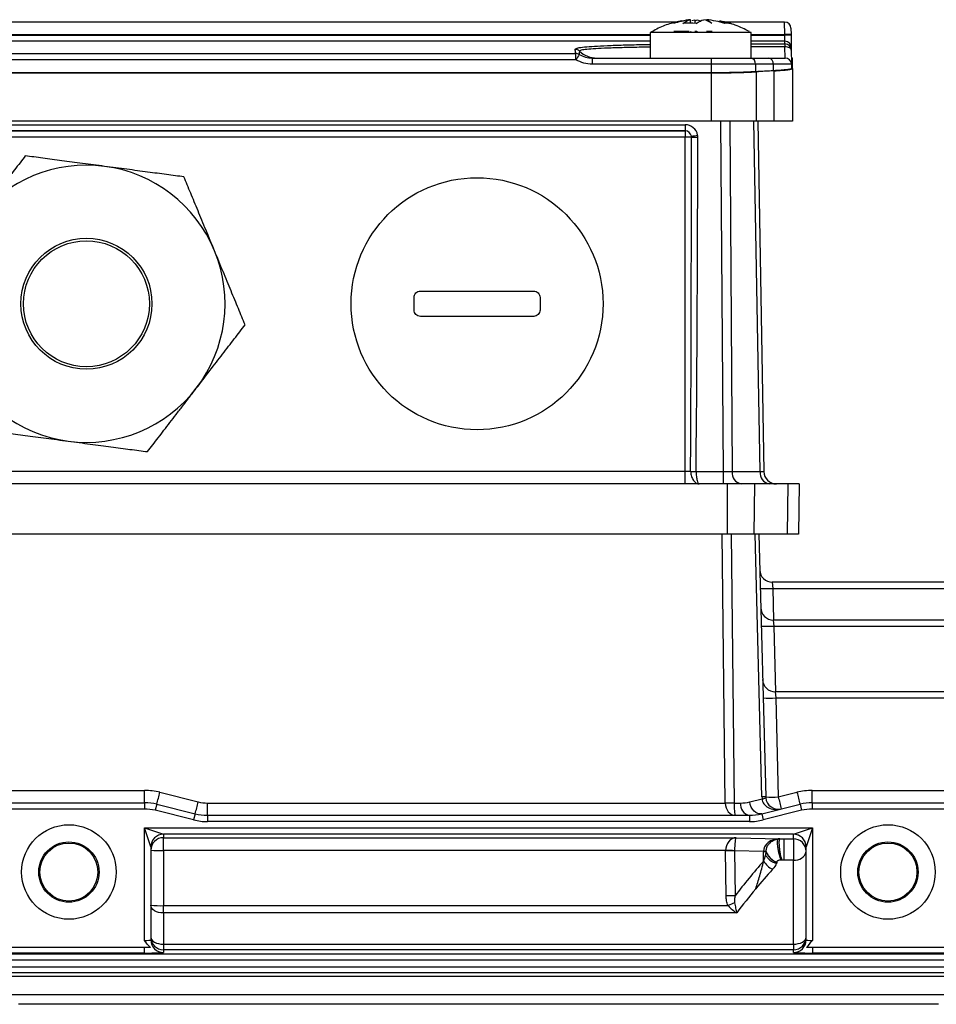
# Model space of a CAD drawing. Header units: millimetres. Extents: x -1311 to -483, y -267 to 512.
# Tile 46 of 58: x -630 to -558, y 118 to 196. Entities that reach past the tile are written whole.
import ezdxf

# ---------------------------------------------------------------- set-up
doc = ezdxf.new("R2010")
doc.units = ezdxf.units.MM

msp = doc.modelspace()

# ---------------------------------------------------------------- linework, layer by layer
at = {"color": 7, "linetype": 'Continuous', "lineweight": 25}
for p, q in [((-578.275, 195.574), (-641.14, 195.574)), ((-577.312, 195.758), (-577.914, 195.631)), ((-577.221, 195.454), (-577.221, 195.758)), ((-577.115, 195.707), (-576.872, 195.758)), ((-576.872, 195.66), (-576.651, 195.758)), ((-576.872, 195.758), (-576.872, 195.454)), ((-576.651, 195.758), (-576.405, 195.633)), ((-574.898, 195.632), (-574.06, 195.454)), ((-569.748, 195.574), (-574.508, 195.574)), ((-569.74, 194.592), (-569.748, 195.574)), ((-638.905, 194.592), (-580.405, 194.592)), ((-580.405, 194.742), (-580.405, 192.714)), ((-572.405, 194.742), (-580.405, 194.742)), ((-577.312, 194.814), (-578.53, 194.814)), ((-577.221, 194.814), (-577.156, 194.814)), ((-576.716, 194.814), (-576.872, 194.814)), ((-576.716, 194.814), (-576.651, 194.814)), ((-575.525, 194.814), (-575.938, 194.814)), ((-575.497, 194.814), (-575.525, 194.814)), ((-572.405, 192.714), (-572.405, 194.742)), ((-572.405, 194.592), (-569.74, 194.592)), ((-569.739, 194.534), (-569.74, 194.592)), ((-569.248, 195.083), (-569.24, 194.592)), ((-569.24, 194.592), (-569.239, 194.534)), ((-638.905, 194.534), (-580.405, 194.534)), ((-580.405, 194.043), (-638.905, 194.043)), ((-572.405, 194.534), (-569.739, 194.534)), ((-569.722, 194.043), (-572.405, 194.043)), ((-572.405, 193.83), (-569.718, 193.83)), ((-569.722, 194.043), (-569.739, 194.534)), ((-569.718, 193.83), (-569.722, 194.043)), ((-569.718, 193.83), (-569.718, 193.607)), ((-569.239, 194.534), (-569.222, 193.552)), ((-633.001, 193.073), (-586.308, 193.073)), ((-586.382, 193.412), (-586.209, 193.488)), ((-586.308, 192.583), (-586.308, 193.073)), ((-569.718, 193.607), (-572.405, 193.607)), ((-569.698, 192.714), (-569.718, 193.607)), ((-569.222, 193.552), (-569.218, 193.339)), ((-569.218, 193.339), (-569.2, 192.276)), ((-586.308, 192.583), (-633.001, 192.583)), ((-585.011, 192.714), (-585.011, 192.222)), ((-585.011, 192.714), (-575.569, 192.714)), ((-575.569, 192.714), (-572.418, 192.714)), ((-575.569, 192.714), (-575.569, 192.222)), ((-572.418, 192.714), (-571.004, 192.714)), ((-571.004, 192.714), (-569.698, 192.714)), ((-569.12, 192.714), (-569.207, 192.714)), ((-569.12, 191.883), (-569.12, 192.714)), ((-575.569, 191.543), (-643.741, 191.543)), ((-643.741, 191.539), (-575.569, 191.539)), ((-575.569, 192.222), (-585.011, 192.222)), ((-575.569, 192.222), (-575.569, 191.543)), ((-572.064, 192.222), (-575.569, 192.222)), ((-575.569, 191.539), (-575.569, 187.714)), ((-572.064, 192.222), (-572.057, 191.626)), ((-570.65, 192.222), (-572.064, 192.222)), ((-572.009, 191.623), (-572.009, 187.714)), ((-570.65, 192.222), (-570.644, 191.703)), ((-569.199, 192.222), (-570.65, 192.222)), ((-570.595, 191.7), (-570.595, 187.714)), ((-569.199, 192.222), (-569.193, 191.883)), ((-569.12, 191.883), (-569.12, 187.714)), ((-575.569, 187.714), (-643.741, 187.714)), ((-572.009, 187.714), (-575.569, 187.714)), ((-574.609, 159.896), (-574.81, 187.714)), ((-574.103, 187.714), (-573.902, 159.896)), ((-571.691, 159.896), (-572.177, 187.714)), ((-570.595, 187.714), (-572.009, 187.714)), ((-571.884, 187.714), (-571.398, 159.896)), ((-569.12, 187.714), (-570.595, 187.714)), ((-641.672, 187.422), (-577.637, 187.422)), ((-641.672, 186.931), (-577.638, 186.931)), ((-577.637, 186.931), (-641.672, 186.931)), ((-577.638, 186.931), (-577.638, 186.431)), ((-577.638, 186.931), (-577.637, 186.931)), ((-577.637, 187.422), (-577.637, 186.931)), ((-577.638, 186.431), (-641.672, 186.431)), ((-577.138, 186.431), (-577.638, 186.431)), ((-577.638, 159.914), (-577.638, 186.431)), ((-599.155, 172.714), (-599.155, 173.714)), ((-598.655, 174.214), (-589.655, 174.214)), ((-589.155, 173.714), (-589.155, 172.714)), ((-589.655, 172.214), (-598.655, 172.214)), ((-641.672, 159.914), (-577.638, 159.914)), ((-577.638, 158.914), (-577.638, 159.914)), ((-577.638, 159.914), (-577.206, 159.914)), ((-576.775, 159.896), (-574.609, 159.896)), ((-574.609, 158.914), (-574.609, 159.896)), ((-573.902, 159.896), (-571.691, 159.896)), ((-574.301, 158.914), (-645.008, 158.914)), ((-574.301, 158.914), (-574.301, 154.914)), ((-572.131, 158.914), (-574.301, 158.914)), ((-572.131, 158.914), (-572.18, 154.914)), ((-569.484, 158.914), (-572.131, 158.914)), ((-569.484, 158.914), (-569.533, 154.914)), ((-568.585, 158.914), (-569.484, 158.914)), ((-568.585, 158.914), (-568.655, 154.914)), ((-574.301, 154.914), (-645.008, 154.914)), ((-574.467, 133.588), (-574.699, 154.914)), ((-572.18, 154.914), (-574.301, 154.914)), ((-573.992, 154.914), (-573.761, 133.588)), ((-569.533, 154.914), (-572.18, 154.914)), ((-571.544, 134.067), (-572.09, 154.914)), ((-571.797, 154.914), (-571.251, 134.067)), ((-568.655, 154.914), (-569.533, 154.914)), ((-570.723, 151.114), (-570.685, 150.627)), ((-544.379, 151.114), (-570.723, 151.114)), ((-570.685, 150.627), (-544.379, 150.627)), ((-570.685, 150.627), (-570.619, 148.114)), ((-570.645, 148.114), (-570.606, 147.627)), ((-544.379, 148.114), (-570.645, 148.114)), ((-570.606, 147.627), (-544.379, 147.627)), ((-570.606, 147.627), (-570.47, 142.414)), ((-570.495, 142.414), (-570.457, 141.927)), ((-544.379, 142.414), (-570.495, 142.414)), ((-570.457, 141.927), (-570.251, 134.067)), ((-570.457, 141.927), (-544.379, 141.927)), ((-632.546, 134.588), (-620.538, 134.588)), ((-620.538, 133.614), (-620.538, 134.588)), ((-619.326, 134.438), (-616.281, 133.677)), ((-570.251, 134.067), (-568.766, 134.438)), ((-567.554, 133.614), (-567.554, 134.588)), ((-567.554, 134.588), (-555.546, 134.588)), ((-572.518, 133.677), (-571.535, 133.923)), ((-632.546, 133.614), (-620.538, 133.614)), ((-620.538, 133.114), (-632.546, 133.114)), ((-620.538, 133.614), (-620.538, 133.114)), ((-619.568, 133.494), (-619.69, 133.009)), ((-616.645, 132.248), (-619.69, 133.009)), ((-619.568, 133.494), (-616.524, 132.733)), ((-615.554, 132.614), (-615.554, 133.588)), ((-615.554, 133.588), (-574.467, 133.588)), ((-573.761, 133.588), (-573.245, 133.588)), ((-571.568, 132.733), (-568.524, 133.494)), ((-568.402, 133.009), (-571.447, 132.248)), ((-568.524, 133.494), (-568.402, 133.009)), ((-567.554, 133.614), (-555.546, 133.614)), ((-567.554, 133.614), (-567.554, 133.114)), ((-555.546, 133.114), (-567.554, 133.114)), ((-616.524, 132.733), (-616.645, 132.248)), ((-615.554, 132.614), (-572.538, 132.614)), ((-615.554, 132.614), (-615.554, 132.114)), ((-572.538, 132.114), (-615.554, 132.114)), ((-572.538, 132.614), (-572.538, 132.114)), ((-571.568, 132.733), (-571.447, 132.248)), ((-620.546, 131.609), (-567.546, 131.609)), ((-620.546, 122.685), (-620.546, 131.609)), ((-620.546, 131.609), (-619.047, 131.109)), ((-620.046, 130.109), (-620.546, 131.609)), ((-569.045, 131.109), (-567.546, 131.609)), ((-567.546, 131.609), (-568.046, 130.109)), ((-567.546, 131.609), (-567.546, 122.685)), ((-569.045, 131.109), (-619.047, 131.109)), ((-619.046, 131.108), (-619.046, 130.839)), ((-619.046, 130.839), (-573.598, 130.839)), ((-619.046, 129.813), (-619.046, 130.839)), ((-573.598, 130.839), (-570.138, 130.748)), ((-570.138, 130.748), (-570.138, 130.746)), ((-569.788, 130.745), (-569.046, 130.745)), ((-569.046, 130.745), (-569.046, 131.108)), ((-569.046, 130.745), (-569.046, 129.052)), ((-620.046, 130.108), (-620.046, 122.724)), ((-619.046, 129.813), (-619.046, 125.444)), ((-574.426, 129.813), (-619.046, 129.813)), ((-574.388, 126.22), (-574.426, 129.797)), ((-571.43, 129.738), (-573.719, 129.797)), ((-573.719, 129.797), (-573.681, 126.22)), ((-568.046, 122.724), (-568.046, 130.108)), ((-571.411, 128.981), (-571.43, 129.701)), ((-569.046, 129.052), (-569.788, 129.052)), ((-569.046, 122.385), (-569.046, 129.052)), ((-570.375, 128.879), (-570.374, 128.872)), ((-619.046, 124.863), (-619.046, 125.444)), ((-619.046, 125.444), (-574.231, 125.444)), ((-619.046, 124.863), (-619.046, 122.385)), ((-573.551, 124.863), (-619.046, 124.863)), ((-620.546, 122.114), (-632.546, 122.114)), ((-620.546, 121.685), (-620.546, 122.114)), ((-619.046, 122.385), (-619.046, 121.943)), ((-619.046, 122.385), (-569.046, 122.385)), ((-619.046, 121.943), (-619.046, 121.724)), ((-569.046, 121.943), (-619.046, 121.943)), ((-569.046, 122.385), (-569.046, 121.943)), ((-569.046, 121.724), (-569.046, 121.943)), ((-567.546, 122.114), (-567.546, 121.685)), ((-555.546, 122.114), (-567.546, 122.114)), ((-643.713, 121.626), (-544.379, 121.626)), ((-544.379, 121.127), (-643.713, 121.127)), ((-620.546, 121.685), (-632.546, 121.685)), ((-555.546, 121.685), (-567.546, 121.685)), ((-643.713, 120.601), (-544.379, 120.601)), ((-544.379, 120.101), (-643.713, 120.101)), ((-641.636, 119.849), (-546.456, 119.849)), ((-546.39, 118.374), (-641.702, 118.374)), ((-557.546, 117.614), (-630.546, 117.614))]:
    msp.add_line(p, q, dxfattribs=at)
at = {"color": 7, "linetype": 'Continuous', "lineweight": 25, "flags": 128}
for points in [[(-569.218, 193.339), (-569.228, 193.392), (-569.257, 193.443), (-569.304, 193.49), (-569.366, 193.531), (-569.442, 193.564), (-569.528, 193.588), (-569.621, 193.603), (-569.718, 193.607)], [(-571.568, 132.733), (-571.718, 132.719), (-571.873, 132.751), (-572.024, 132.826), (-572.166, 132.941), (-572.292, 133.091), (-572.395, 133.27), (-572.471, 133.468), (-572.518, 133.677)], [(-619.046, 124.863), (-619.241, 124.874), (-619.429, 124.909), (-619.602, 124.965), (-619.753, 125.041), (-619.877, 125.133), (-619.97, 125.238), (-620.027, 125.352), (-620.046, 125.471)], [(-620.046, 122.943), (-620.027, 122.834), (-619.97, 122.729), (-619.877, 122.633), (-619.753, 122.549), (-619.602, 122.479), (-619.429, 122.428), (-619.241, 122.396), (-619.046, 122.385)], [(-569.046, 122.385), (-568.851, 122.396), (-568.663, 122.428), (-568.49, 122.479), (-568.339, 122.549), (-568.215, 122.633), (-568.122, 122.729), (-568.065, 122.834), (-568.046, 122.943)]]:
    msp.add_lwpolyline(points, dxfattribs=at)
at = {"color": 7, "linetype": 'Continuous', "lineweight": 25}
for centre, radius in [((-594.155, 173.214), 10), ((-625.155, 173.214), 5.2), ((-625.155, 173.214), 5), ((-626.546, 128.114), 3.75), ((-561.546, 128.114), 3.75), ((-626.546, 128.114), 2.393), ((-561.546, 128.114), 2.393), ((-626.546, 128.114), 2.302), ((-561.546, 128.114), 2.302)]:
    msp.add_circle(centre, radius, dxfattribs=at)
for centre, radius, start, end in [((-569.748, 195.074), 0.5, 1, 90.07807), ((-569.49, 187.428), 7.168, 88.00162, 91.99838), ((-569.489, 187.37), 7.168, 88.00162, 91.99838), ((-569.722, 193.543), 0.5, 1.00683, 90.0074), ((-569.718, 193.33), 0.5, 1.01533, 90.0166), ((-586.381, 192.912), 0.5, 46.17371, 90.03432), ((-586.308, 192.573), 0.5, 59.03913, 90.05066), ((-584.649, 194.711), 1.998, 226.04924, 269.99627), ((-573.439, 184.958), 14.958, 147.46722, 149.35227), ((-572.504, 192.279), 0.443, 352.69985, 78.77449), ((-571.09, 192.279), 0.443, 352.69985, 78.77449), ((-569.698, 192.214), 0.5, 1, 90), ((-532.949, -507.122), 699.836, 93.083578, 93.199535), ((-577.638, 186.43), 0.5, 10.02465, 89.9167), ((-578.137, 194.4), 7.945, 277.1703, 280.76352), ((-577.637, 186.431), 0.499, 359.95655, 9.91568), ((-576.75, 194.33), 7.908, 267.1891, 270.80932), ((-577.637, 186.423), 0.999, 359.95655, 9.91568), ((-625.155, 173.214), 11, 82.44828, 142.44828), ((-625.155, 173.214), 11, 22.44828, 82.44828), ((-625.155, 173.214), 11, 322.44828, 22.44828), ((-625.155, 173.214), 11, 202.44828, 262.44828), ((-625.155, 173.214), 11, 262.44828, 322.44828), ((-576.648, 176.854), 16.949, 268.11167, 269.56958), ((-576.991, 176.841), 16.946, 269.27121, 270.72879), ((-573.022, 159.784), 0.887, 172.69985, 258.77449), ((-570.811, 159.784), 0.887, 172.69985, 258.77449), ((-570.398, 159.914), 1, 181, 270), ((-570.723, 152.114), 1, 181.5, 270), ((-571.185, 160.182), 9.568, 267.00545, 272.99455), ((-570.645, 149.114), 1, 181.5, 270), ((-571.106, 157.182), 9.568, 267.00545, 272.99455), ((-570.495, 143.414), 1, 181.5, 270), ((-570.957, 151.482), 9.568, 267.00545, 272.99455), ((-620.538, 129.588), 5, 75.96376, 90), ((-656.278, 143.429), 38.03, 344.85633, 346.32472), ((-567.554, 129.588), 5, 90, 104.03624), ((-531.814, 143.429), 38.03, 193.67528, 195.14367), ((-653.233, 142.668), 38.03, 344.85633, 346.32472), ((-615.554, 136.588), 3, 255.96376, 270), ((-573.245, 136.588), 3, 270, 284.03624), ((-571.397, 130.081), 3.989, 87.89668, 92.10332), ((-569.545, 134.119), 2, 181.5, 185.63848), ((-571.569, 134.673), 0.751, 272.62121, 295.45128), ((-570.251, 134.093), 1, 181.5, 185.63848), ((-570.751, 143.622), 9.568, 267.00545, 272.99455), ((-570.251, 134.093), 1, 185.63848, 284.03624), ((-533.299, 143.058), 38.03, 193.67528, 195.14367), ((-620.538, 129.614), 4, 75.96376, 90), ((-620.538, 129.614), 3.5, 75.96376, 90), ((-574.114, 104.964), 28.626, 89.29258, 90.70742), ((-572.368, 133.481), 0.884, 173.07614, 258.87306), ((-567.554, 129.614), 4, 90, 104.03624), ((-567.554, 129.614), 3.5, 90, 104.03624), ((-615.554, 136.614), 4.5, 255.96376, 270), ((-615.554, 136.614), 4, 255.96376, 270), ((-572.538, 136.614), 4, 270, 284.03624), ((-572.538, 136.614), 4.5, 270, 284.03624), ((-619.046, 130.108), 1, 90.04597, 179.95403), ((-619.046, 130.108), 1, 89.99018, 179.99018), ((-619.046, 129.839), 1, 89.99018, 179.99018), ((-569.046, 130.108), 1, 0.00982, 90.00982), ((-569.046, 129.746), 1, 0.00982, 90.00982), ((-569.046, 130.108), 1, 0.04597, 89.95403), ((-619.296, 139.383), 9.573, 265.50564, 271.49539), ((-574.383, 101.177), 28.635, 88.6718, 90.0863), ((-574.073, 101.174), 28.626, 89.29258, 90.70742), ((-571.515, 124.447), 5.291, 86.60849, 89.07646), ((-568.916, 129.933), 0.89, 261.6218, 347.8748), ((-571.178, 115.145), 14.558, 90.10613, 90.99011), ((-569.972, 129.83), 1.671, 210.54833, 244.01402), ((-574.034, 97.596), 28.626, 89.29258, 90.70742), ((-619.296, 135.014), 9.573, 265.50564, 271.49539), ((-559.326, 93.412), 35.33, 114.03923, 114.95203), ((-619.046, 122.943), 1, 180.00982, 270.00982), ((-619.046, 122.724), 1, 180.00982, 270.00982), ((-569.046, 122.943), 1, 269.99018, 359.99018), ((-569.046, 122.724), 1, 269.99018, 359.99018)]:
    msp.add_arc(centre, radius, start, end, dxfattribs=at)
for centre, major_axis, ratio, start_param, end_param in [((-515.796, -507.122), (504.086, -497.903), 0.975618, 2.416114, 2.418139), ((-577.639, 186.421), (0.586, 0.813), 0.998075, 5.511058, 6.906916), ((-577.639, 186.429), (0.309, 0.396), 0.994999, 5.549242, 6.9451), ((-577.638, 188.918), (0, 57.29), 0.008728, 4.181531, 4.668961), ((-577.638, 188.909), (0, 57.29), 0.017455, 4.181531, 4.668961), ((-574.609, 159.914), (1, -0.007), 0.017448, 4.712768, 5.49804), ((-572.399, 159.914), (1, -0.017), 0.00722, 5.498165, 6.283437), ((-570.251, 134.093), (1.262, 0.315), 0.769, 2.995024, 4.712389), ((-573.639, 133.614), (0, 1), 0.828427, 1.596976, 3.141593), ((-573.639, 133.614), (0, 1), 0.12132, 1.596976, 3.141593), ((-620.546, 131.108), (1.5, 0), 0.026186, 0, 0.02618), ((-573.598, 129.839), (0.069, 0.998), 0.826547, 0.082851, 1.653648), ((-573.598, 129.839), (0.004, 1), 0.121076, 0.03434, 1.605137), ((-570.138, 129.748), (1.293, 0.008), 0.77339, 1.56604, 3.144501), ((-570.138, 129.748), (0.707, 0.722), 0.978531, 0.785635, 0.905821), ((-567.546, 131.108), (1.5, 0), 0.026186, 3.115413, 3.141593), ((-620.546, 130.108), (0.5, 0), 0.078558, 0, 0.02618), ((-571.597, 129.813), (2.829, 0), 0.706643, 3.141593, 3.149257), ((-571.597, 129.787), (2.122, -0.024), 0.470951, 3.146872, 3.154537), ((-569.429, 129.701), (1.459, -1.406), 0.974138, 3.903059, 3.921566), ((-567.546, 130.108), (0.5, 0), 0.078558, 3.115413, 3.141593), ((-533.498, 95.088), (36.293, -35.628), 0.963647, 3.190008, 3.262939), ((-532.791, 95.114), (43.606, -25.441), 0.958364, 2.984429, 3.034833), ((-620.546, 122.724), (0.5, 0), 0.078558, 4.712389, 6.283185), ((-567.546, 122.724), (0.5, 0), 0.078558, 3.141593, 4.712389), ((-620.546, 121.724), (1.5, 0), 0.026186, 4.712389, 6.283185), ((-567.546, 121.724), (1.5, 0), 0.026186, 3.141593, 4.712389)]:
    msp.add_ellipse(centre, major_axis=major_axis, ratio=ratio, start_param=start_param, end_param=end_param, dxfattribs=at)
for points, knots in [([(-577.922, 195.663), (-578.241, 195.591), (-578.919, 195.436), (-579.737, 195.119), (-580.203, 194.839), (-580.353, 194.748)], [0, 0, 0, 0, 0.376125, 0.798419, 1, 1, 1, 1]), ([(-572.536, 194.816), (-572.905, 194.999), (-573.426, 195.258), (-574.223, 195.521), (-574.64, 195.611), (-574.891, 195.665)], [0, 0, 0, 0, 0.490948, 0.693667, 1, 1, 1, 1]), ([(-586.209, 193.488), (-586.191, 193.499), (-586.127, 193.536), (-585.646, 193.592), (-584.88, 193.656), (-583.836, 193.709), (-582.578, 193.753), (-581.416, 193.782), (-580.645, 193.794), (-580.405, 193.797)], [0, 0, 0, 0, 0.0694871, 0.2399955, 0.4105042, 0.5811829, 0.751862, 0.9226343, 1, 1, 1, 1]), ([(-580.405, 193.579), (-580.578, 193.576), (-581.269, 193.568), (-582.334, 193.545), (-583.559, 193.51), (-584.559, 193.467), (-585.325, 193.416), (-585.907, 193.352), (-585.989, 193.302), (-586.035, 193.273)], [0, 0, 0, 0, 0.050634, 0.202326, 0.349797, 0.501537, 0.649148, 0.801025, 1, 1, 1, 1]), ([(-585.011, 192.222), (-585.24, 192.222), (-585.466, 192.254), (-585.905, 192.376), (-586.112, 192.465), (-586.308, 192.583)], [0, 0, 0, 0, 0.5, 0.5, 1, 1, 1, 1]), ([(-586.05, 193.002), (-585.893, 192.908), (-585.727, 192.836), (-585.377, 192.739), (-585.195, 192.714), (-585.011, 192.714)], [0, 0, 0, 0, 0.5, 0.5, 1, 1, 1, 1]), ([(-572.057, 191.626), (-572.289, 191.613), (-572.539, 191.601), (-572.942, 191.586), (-573.081, 191.581), (-573.368, 191.572), (-573.517, 191.568), (-573.967, 191.557), (-574.276, 191.552), (-574.913, 191.545), (-575.241, 191.543), (-575.569, 191.543)], [0, 0, 0, 0, 0.25, 0.25, 0.375, 0.375, 0.5, 0.5, 0.75, 0.75, 1, 1, 1, 1]), ([(-575.569, 191.539), (-575.237, 191.539), (-574.91, 191.541), (-574.428, 191.546), (-574.268, 191.549), (-573.952, 191.554), (-573.795, 191.557), (-573.338, 191.568), (-573.049, 191.577), (-572.502, 191.598), (-572.244, 191.61), (-572.009, 191.623)], [0, 0, 0, 0, 0.25, 0.25, 0.375, 0.375, 0.5, 0.5, 0.75, 0.75, 1, 1, 1, 1]), ([(-569.193, 191.883), (-569.192, 191.867), (-569.224, 191.851), (-569.318, 191.827), (-569.357, 191.819), (-569.451, 191.804), (-569.506, 191.796), (-569.693, 191.773), (-569.845, 191.758), (-570.204, 191.729), (-570.412, 191.716), (-570.644, 191.703)], [0, 0, 0, 0, 0.25, 0.25, 0.375, 0.375, 0.5, 0.5, 0.75, 0.75, 1, 1, 1, 1]), ([(-570.595, 191.7), (-570.36, 191.713), (-570.151, 191.727), (-569.878, 191.748), (-569.794, 191.756), (-569.638, 191.771), (-569.566, 191.779), (-569.377, 191.802), (-569.282, 191.818), (-569.153, 191.851), (-569.12, 191.867), (-569.12, 191.883)], [0, 0, 0, 0, 0.25, 0.25, 0.375, 0.375, 0.5, 0.5, 0.75, 0.75, 1, 1, 1, 1]), ([(-630.005, 184.953), (-630.28, 184.595), (-630.563, 184.226), (-631.152, 183.46), (-631.458, 183.063), (-631.942, 182.433), (-632.108, 182.217), (-632.448, 181.775), (-632.62, 181.551), (-632.97, 181.096), (-633.148, 180.865), (-633.509, 180.395), (-633.694, 180.155), (-633.876, 179.918)], [0, 0, 0, 0, 0.25, 0.25, 0.5, 0.5, 0.625, 0.625, 0.75, 0.75, 0.875, 0.875, 1, 1, 1, 1]), ([(-623.709, 184.118), (-624.3, 184.197), (-624.882, 184.274), (-626.031, 184.426), (-626.578, 184.499), (-627.624, 184.637), (-628.127, 184.704), (-629.094, 184.832), (-629.556, 184.894), (-630.005, 184.953)], [0, 0, 0, 0, 0.25, 0.25, 0.5, 0.5, 0.75, 0.75, 1, 1, 1, 1]), ([(-617.413, 183.284), (-617.861, 183.343), (-618.322, 183.404), (-619.28, 183.531), (-619.777, 183.597), (-620.564, 183.701), (-620.835, 183.737), (-621.387, 183.81), (-621.667, 183.848), (-622.236, 183.923), (-622.525, 183.961), (-623.113, 184.039), (-623.413, 184.079), (-623.709, 184.118)], [0, 0, 0, 0, 0.25, 0.25, 0.5, 0.5, 0.625, 0.625, 0.75, 0.75, 0.875, 0.875, 1, 1, 1, 1]), ([(-614.988, 177.414), (-615.103, 177.691), (-615.218, 177.97), (-615.443, 178.516), (-615.555, 178.785), (-615.774, 179.316), (-615.883, 179.579), (-616.095, 180.093), (-616.198, 180.343), (-616.501, 181.075), (-616.693, 181.539), (-617.063, 182.436), (-617.242, 182.869), (-617.413, 183.284)], [0, 0, 0, 0, 0.125, 0.125, 0.25, 0.25, 0.375, 0.375, 0.5, 0.5, 0.75, 0.75, 1, 1, 1, 1]), ([(-612.563, 171.544), (-612.734, 171.957), (-612.91, 172.385), (-613.189, 173.06), (-613.285, 173.291), (-613.479, 173.76), (-613.577, 173.999), (-613.779, 174.488), (-613.882, 174.737), (-614.094, 175.248), (-614.202, 175.512), (-614.534, 176.315), (-614.759, 176.86), (-614.988, 177.414)], [0, 0, 0, 0, 0.25, 0.25, 0.375, 0.375, 0.5, 0.5, 0.625, 0.625, 0.75, 0.75, 1, 1, 1, 1]), ([(-599.155, 173.714), (-599.155, 173.847), (-599.1, 173.977), (-598.915, 174.16), (-598.786, 174.214), (-598.655, 174.214)], [0, 0, 0, 0, 0.5, 0.5, 1, 1, 1, 1]), ([(-589.655, 174.214), (-589.524, 174.214), (-589.395, 174.161), (-589.21, 173.977), (-589.155, 173.847), (-589.155, 173.714)], [0, 0, 0, 0, 0.5, 0.5, 1, 1, 1, 1]), ([(-598.655, 172.214), (-598.786, 172.214), (-598.914, 172.267), (-599.1, 172.451), (-599.155, 172.581), (-599.155, 172.714)], [0, 0, 0, 0, 0.5, 0.5, 1, 1, 1, 1]), ([(-589.155, 172.714), (-589.155, 172.581), (-589.21, 172.451), (-589.395, 172.267), (-589.524, 172.214), (-589.655, 172.214)], [0, 0, 0, 0, 0.5, 0.5, 1, 1, 1, 1]), ([(-616.434, 166.509), (-616.071, 166.982), (-615.713, 167.448), (-615.006, 168.367), (-614.67, 168.804), (-614.027, 169.64), (-613.718, 170.043), (-613.123, 170.816), (-612.839, 171.186), (-612.563, 171.544)], [0, 0, 0, 0, 0.25, 0.25, 0.5, 0.5, 0.75, 0.75, 1, 1, 1, 1]), ([(-620.305, 161.475), (-620.029, 161.833), (-619.746, 162.201), (-619.157, 162.967), (-618.851, 163.365), (-618.368, 163.994), (-618.201, 164.211), (-617.862, 164.652), (-617.689, 164.876), (-617.34, 165.331), (-617.162, 165.563), (-616.8, 166.033), (-616.616, 166.273), (-616.434, 166.509)], [0, 0, 0, 0, 0.25, 0.25, 0.5, 0.5, 0.625, 0.625, 0.75, 0.75, 0.875, 0.875, 1, 1, 1, 1]), ([(-632.896, 163.144), (-632.448, 163.084), (-631.988, 163.023), (-631.03, 162.896), (-630.533, 162.83), (-629.746, 162.726), (-629.475, 162.69), (-628.922, 162.617), (-628.642, 162.58), (-628.073, 162.504), (-627.784, 162.466), (-627.197, 162.388), (-626.896, 162.348), (-626.6, 162.309)], [0, 0, 0, 0, 0.25, 0.25, 0.5, 0.5, 0.625, 0.625, 0.75, 0.75, 0.875, 0.875, 1, 1, 1, 1]), ([(-626.6, 162.309), (-626.01, 162.231), (-625.427, 162.154), (-624.278, 162.001), (-623.732, 161.929), (-622.686, 161.79), (-622.182, 161.723), (-621.216, 161.595), (-620.753, 161.534), (-620.305, 161.475)], [0, 0, 0, 0, 0.25, 0.25, 0.5, 0.5, 0.75, 0.75, 1, 1, 1, 1]), ([(-577.206, 159.896), (-577.205, 159.764), (-577.182, 159.635), (-577.102, 159.396), (-577.045, 159.286), (-576.912, 159.106), (-576.836, 159.035), (-576.681, 158.939), (-576.601, 158.914), (-576.525, 158.914)], [0, 0, 0, 0, 0.25, 0.25, 0.5, 0.5, 0.75, 0.75, 1, 1, 1, 1]), ([(-576.775, 159.896), (-576.775, 159.764), (-576.766, 159.634), (-576.737, 159.395), (-576.716, 159.286), (-576.668, 159.106), (-576.641, 159.035), (-576.583, 158.939), (-576.554, 158.914), (-576.525, 158.914)], [0, 0, 0, 0, 0.25, 0.25, 0.5, 0.5, 0.75, 0.75, 1, 1, 1, 1]), ([(-571.202, 129.729), (-571.203, 129.759), (-571.205, 129.818), (-571.196, 129.906), (-571.179, 129.992), (-571.154, 130.074), (-571.121, 130.153), (-571.06, 130.266), (-570.959, 130.397), (-570.773, 130.558), (-570.575, 130.661), (-570.404, 130.712), (-570.317, 130.73), (-570.275, 130.736), (-570.257, 130.738)], [0, 0, 0, 0, 0.057927, 0.114788, 0.170935, 0.22665, 0.28214, 0.337535, 0.477376, 0.605415, 0.821173, 0.914455, 0.963728, 1, 1, 1, 1]), ([(-570.257, 130.738), (-570.287, 130.731), (-570.314, 130.687), (-570.332, 130.53), (-570.334, 130.463), (-570.329, 130.303), (-570.321, 130.21), (-570.295, 130.012), (-570.278, 129.907), (-570.237, 129.7), (-570.213, 129.599), (-570.14, 129.321), (-570.088, 129.172), (-570.044, 129.067)], [0, 0, 0, 0, 0.25, 0.25, 0.375, 0.375, 0.5, 0.5, 0.625, 0.625, 0.75, 0.75, 1, 1, 1, 1]), ([(-570.257, 130.738), (-570.237, 130.74), (-570.197, 130.745), (-570.157, 130.745), (-570.138, 130.746)], [0, 0, 0, 0, 0.503784, 1, 1, 1, 1]), ([(-570.138, 130.746), (-570.16, 130.742), (-570.181, 130.701), (-570.195, 130.547), (-570.197, 130.481), (-570.193, 130.321), (-570.187, 130.227), (-570.169, 130.027), (-570.156, 129.92), (-570.125, 129.71), (-570.108, 129.607), (-570.053, 129.323), (-570.014, 129.172), (-569.982, 129.064)], [0, 0, 0, 0, 0.25, 0.25, 0.375, 0.375, 0.5, 0.5, 0.625, 0.625, 0.75, 0.75, 1, 1, 1, 1]), ([(-570.138, 130.746), (-570.081, 130.746), (-569.964, 130.745), (-569.847, 130.745), (-569.788, 130.745)], [0, 0, 0, 0, 0.4891, 1, 1, 1, 1]), ([(-569.788, 129.052), (-569.788, 129.191), (-569.788, 129.369), (-569.788, 129.747), (-569.788, 129.947), (-569.788, 130.303), (-569.788, 130.459), (-569.788, 130.678), (-569.788, 130.74), (-569.788, 130.745)], [0, 0, 0, 0, 0.25, 0.25, 0.5, 0.5, 0.75, 0.75, 1, 1, 1, 1]), ([(-571.202, 129.729), (-571.178, 129.653), (-571.14, 129.57), (-571.035, 129.401), (-570.969, 129.317), (-570.816, 129.159), (-570.729, 129.087), (-570.552, 128.965), (-570.461, 128.916), (-570.375, 128.879)], [0, 0, 0, 0, 0.25, 0.25, 0.5, 0.5, 0.75, 0.75, 1, 1, 1, 1]), ([(-572.044, 126.782), (-571.935, 127.111), (-571.827, 127.455), (-571.666, 127.997), (-571.613, 128.184), (-571.509, 128.57), (-571.458, 128.769), (-571.411, 128.981)], [0, 0, 0, 0, 0.5, 0.5, 0.75, 0.75, 1, 1, 1, 1]), ([(-571.255, 129.461), (-571.248, 129.494), (-571.229, 129.575), (-571.214, 129.655), (-571.205, 129.703)], [0, 0, 0, 0, 0.410647, 1, 1, 1, 1]), ([(-571.255, 129.461), (-571.223, 129.393), (-571.177, 129.322), (-571.06, 129.184), (-570.989, 129.117), (-570.829, 128.996), (-570.741, 128.943), (-570.56, 128.857), (-570.468, 128.824), (-570.38, 128.801)], [0, 0, 0, 0, 0.25, 0.25, 0.5, 0.5, 0.75, 0.75, 1, 1, 1, 1]), ([(-571.205, 129.703), (-571.18, 129.627), (-571.141, 129.545), (-571.035, 129.38), (-570.967, 129.297), (-570.814, 129.144), (-570.728, 129.073), (-570.55, 128.955), (-570.46, 128.907), (-570.374, 128.872)], [0, 0, 0, 0, 0.25, 0.25, 0.5, 0.5, 0.75, 0.75, 1, 1, 1, 1]), ([(-570.044, 129.067), (-570.061, 129.067), (-570.095, 129.065), (-570.145, 129.057), (-570.201, 129.045), (-570.258, 129.025), (-570.31, 128.997), (-570.35, 128.965), (-570.378, 128.925), (-570.376, 128.894), (-570.375, 128.879)], [0, 0, 0, 0, 0.1092938, 0.216826, 0.3238832, 0.4867276, 0.6164311, 0.7336722, 0.8694463, 1, 1, 1, 1]), ([(-569.982, 129.064), (-569.992, 129.065), (-570.013, 129.068), (-570.034, 129.067), (-570.044, 129.067)], [0, 0, 0, 0, 0.503775, 1, 1, 1, 1]), ([(-569.788, 129.052), (-569.821, 129.053), (-569.886, 129.053), (-569.95, 129.061), (-569.982, 129.064)], [0, 0, 0, 0, 0.51169, 1, 1, 1, 1]), ([(-570.374, 128.872), (-570.372, 128.859), (-570.368, 128.835), (-570.376, 128.812), (-570.38, 128.801)], [0, 0, 0, 0, 0.532749, 1, 1, 1, 1]), ([(-574.231, 125.444), (-574.287, 125.566), (-574.326, 125.695), (-574.375, 125.954), (-574.386, 126.086), (-574.388, 126.22)], [0, 0, 0, 0, 0.5, 0.5, 1, 1, 1, 1]), ([(-573.681, 126.22), (-573.701, 126.131), (-573.717, 126.042), (-573.733, 125.861), (-573.735, 125.769), (-573.719, 125.678)], [0, 0, 0, 0, 0.5, 0.5, 1, 1, 1, 1]), ([(-574.231, 125.444), (-574.125, 125.331), (-574.014, 125.226), (-573.786, 125.032), (-573.668, 124.942), (-573.551, 124.863)], [0, 0, 0, 0, 0.5, 0.5, 1, 1, 1, 1]), ([(-573.719, 125.678), (-573.692, 125.528), (-573.665, 125.386), (-573.609, 125.113), (-573.58, 124.982), (-573.551, 124.863)], [0, 0, 0, 0, 0.5, 0.5, 1, 1, 1, 1])]:
    msp.add_open_spline(points, degree=3, knots=knots, dxfattribs=at)
for points in [[(-578.53, 195.476), (-578.132, 195.61), (-577.726, 195.704), (-577.312, 195.758)], [(-577.221, 195.758), (-577.665, 195.704), (-578.102, 195.61), (-578.53, 195.476)], [(-577.817, 195.454), (-577.622, 195.607), (-577.424, 195.709), (-577.221, 195.758)], [(-576.755, 195.454), (-577.109, 195.483), (-577.463, 195.483), (-577.817, 195.454)], [(-576.755, 195.454), (-576.56, 195.607), (-576.361, 195.709), (-576.159, 195.758)], [(-575.525, 195.476), (-575.733, 195.61), (-575.944, 195.704), (-576.159, 195.758)], [(-575.938, 195.758), (-575.798, 195.704), (-575.66, 195.61), (-575.525, 195.476)], [(-574.5, 195.454), (-574.97, 195.607), (-575.449, 195.709), (-575.938, 195.758)], [(-574.06, 195.454), (-574.207, 195.483), (-574.354, 195.483), (-574.5, 195.454)], [(-586.308, 193.073), (-586.338, 193.196), (-586.361, 193.309), (-586.382, 193.412)], [(-586.035, 193.273), (-586.036, 193.191), (-586.039, 193.1), (-586.05, 193.002)], [(-569.2, 192.276), (-569.199, 192.27), (-569.201, 192.264), (-569.2, 192.257)], [(-577.206, 159.896), (-577.206, 159.902), (-577.206, 159.908), (-577.206, 159.914)], [(-576.775, 159.905), (-576.775, 159.902), (-576.775, 159.899), (-576.775, 159.896)], [(-571.205, 129.703), (-571.204, 129.712), (-571.203, 129.72), (-571.202, 129.729)], [(-571.411, 128.981), (-571.343, 129.137), (-571.293, 129.298), (-571.255, 129.461)], [(-570.704, 128.328), (-571.158, 127.826), (-571.605, 127.311), (-572.044, 126.782)], [(-570.38, 128.801), (-570.463, 128.636), (-570.568, 128.478), (-570.704, 128.328)], [(-620.076, 122.114), (-620.257, 122.282), (-620.404, 122.483), (-620.546, 122.685)], [(-620.076, 122.114), (-620.205, 122.114), (-620.373, 122.114), (-620.546, 122.114)], [(-568.016, 122.114), (-567.835, 122.282), (-567.688, 122.483), (-567.546, 122.685)], [(-567.546, 122.114), (-567.719, 122.114), (-567.887, 122.114), (-568.016, 122.114)]]:
    msp.add_open_spline(points, degree=3, dxfattribs=at)

doc.saveas('drawing.dxf')
